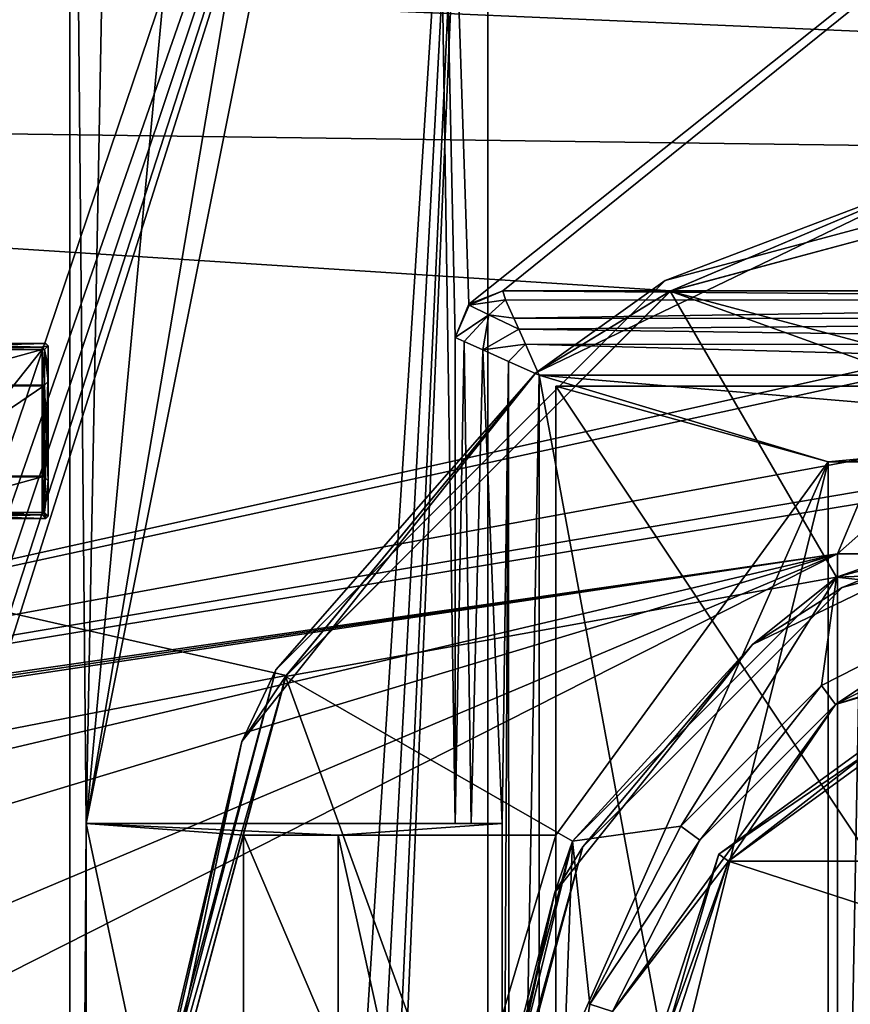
# Model space of a CAD drawing. Header units: millimetres. Extents: x -78 to 78, y -78 to 78.
# Tile 210 of 256: x -25 to -7, y 4 to 25. Entities that reach past the tile are written whole.
import ezdxf

# ---------------------------------------------------------------- set-up
doc = ezdxf.new("R2010")
doc.units = ezdxf.units.MM
doc.header["$LTSCALE"] = 41.718519
for name, color, linetype in [('10', 7, 'CONTINUOUS'), ('117', 7, 'CONTINUOUS'), ('128', 7, 'CONTINUOUS'), ('1840', 7, 'CONTINUOUS'), ('1841', 7, 'CONTINUOUS'), ('1842', 7, 'CONTINUOUS'), ('1845', 7, 'CONTINUOUS'), ('1846', 7, 'CONTINUOUS'), ('1848', 7, 'CONTINUOUS'), ('1850', 7, 'CONTINUOUS'), ('1851', 7, 'CONTINUOUS'), ('261', 7, 'CONTINUOUS'), ('262', 7, 'CONTINUOUS'), ('274', 7, 'CONTINUOUS'), ('291', 7, 'CONTINUOUS'), ('292', 7, 'CONTINUOUS'), ('296', 7, 'CONTINUOUS'), ('297', 7, 'CONTINUOUS'), ('299', 7, 'CONTINUOUS'), ('302', 7, 'CONTINUOUS'), ('303', 7, 'CONTINUOUS'), ('388', 7, 'CONTINUOUS'), ('391', 7, 'CONTINUOUS'), ('392', 7, 'CONTINUOUS'), ('393', 7, 'CONTINUOUS'), ('5950', 7, 'CONTINUOUS'), ('5951', 7, 'CONTINUOUS'), ('5952', 7, 'CONTINUOUS'), ('5953', 7, 'CONTINUOUS'), ('5954', 7, 'CONTINUOUS'), ('5955', 7, 'CONTINUOUS'), ('5956', 7, 'CONTINUOUS'), ('5957', 7, 'CONTINUOUS'), ('5959', 7, 'CONTINUOUS'), ('5960', 7, 'CONTINUOUS'), ('5961', 7, 'CONTINUOUS'), ('5962', 7, 'CONTINUOUS'), ('5963', 7, 'CONTINUOUS'), ('5965', 7, 'CONTINUOUS'), ('5966', 7, 'CONTINUOUS'), ('5967', 7, 'CONTINUOUS'), ('5969', 7, 'CONTINUOUS'), ('5970', 7, 'CONTINUOUS'), ('5972', 7, 'CONTINUOUS'), ('5973', 7, 'CONTINUOUS'), ('5974', 7, 'CONTINUOUS'), ('5977', 7, 'CONTINUOUS'), ('5979', 7, 'CONTINUOUS'), ('5980', 7, 'CONTINUOUS'), ('5982', 7, 'CONTINUOUS'), ('5983', 7, 'CONTINUOUS'), ('5989', 7, 'CONTINUOUS'), ('5990', 7, 'CONTINUOUS'), ('5991', 7, 'CONTINUOUS'), ('5992', 7, 'CONTINUOUS'), ('5994', 7, 'CONTINUOUS'), ('5995', 7, 'CONTINUOUS'), ('5996', 7, 'CONTINUOUS'), ('6', 7, 'CONTINUOUS'), ('6000', 7, 'CONTINUOUS'), ('748', 7, 'CONTINUOUS'), ('749', 7, 'CONTINUOUS'), ('786', 7, 'CONTINUOUS'), ('875', 7, 'CONTINUOUS'), ('881', 7, 'CONTINUOUS'), ('900', 7, 'CONTINUOUS'), ('906', 7, 'CONTINUOUS'), ('922', 7, 'CONTINUOUS'), ('926', 7, 'CONTINUOUS'), ('948', 7, 'CONTINUOUS'), ('971', 7, 'CONTINUOUS')]:
    doc.layers.add(name, color=color, linetype=linetype)

msp = doc.modelspace()

# ---------------------------------------------------------------- linework, layer by layer
at = {"layer": '10', "linetype": 'CONTINUOUS'}
for points in [[(48.5, 30.5, -2), (-72.626, 23.226, -2), (-60, 32.9, -2), (48.5, 30.5, -2)], [(-72.626, 23.226, -2), (48.5, 30.5, -2), (0, 22.25, -2), (-72.626, 23.226, -2)], [(-76.25, 0.053, -2), (-72.626, 23.226, -2), (-19.267, 11.127, -2), (-76.25, 0.053, -2)], [(-19.267, 11.127, -2), (-72.626, 23.226, -2), (-11.127, 19.267, -2), (-19.267, 11.127, -2)], [(-11.127, 19.267, -2), (-72.626, 23.226, -2), (0, 22.25, -2), (-11.127, 19.267, -2)], [(0, 15.249, -2), (0, 13.5, -2), (-7.625, 13.207, -2), (0, 15.249, -2)], [(0, 13.5, -2), (-4.174, 12.838, -2), (-7.625, 13.207, -2), (0, 13.5, -2)], [(-7.625, 13.207, -2), (-10.914, 7.944, -2), (-13.206, 7.625, -2), (-7.625, 13.207, -2)], [(-7.939, 10.919, -2), (-10.914, 7.944, -2), (-7.625, 13.207, -2), (-7.939, 10.919, -2)], [(-4.174, 12.838, -2), (-7.939, 10.919, -2), (-7.625, 13.207, -2), (-4.174, 12.838, -2)], [(-22.25, 0, -2), (-76.25, 0.053, -2), (-19.267, 11.127, -2), (-22.25, 0, -2)], [(-10.914, 7.944, -2), (-12.838, 4.177, -2), (-13.206, 7.625, -2), (-10.914, 7.944, -2)], [(-13.499, 0.013, -2), (-15.25, 0, -2), (-13.206, 7.625, -2), (-13.499, 0.013, -2)], [(-12.838, 4.177, -2), (-13.499, 0.013, -2), (-13.206, 7.625, -2), (-12.838, 4.177, -2)]]:
    msp.add_3dface(points, dxfattribs=at)
at = {"layer": '117', "linetype": 'CONTINUOUS'}
for points in [[(-7.939, 10.919, -2), (-4.174, 12.838, -2), (-7.641, 10.517, -1.5), (-7.939, 10.919, -2)], [(-7.641, 10.517, -1.5), (-4.174, 12.838, -2), (-4.017, 12.364, -1.5), (-7.641, 10.517, -1.5)], [(-10.914, 7.944, -2), (-7.939, 10.919, -2), (-10.517, 7.641, -1.5), (-10.914, 7.944, -2)], [(-10.517, 7.641, -1.5), (-7.939, 10.919, -2), (-7.641, 10.517, -1.5), (-10.517, 7.641, -1.5)], [(-12.838, 4.177, -2), (-10.914, 7.944, -2), (-10.517, 7.641, -1.5), (-12.838, 4.177, -2)], [(-12.364, 4.017, -1.5), (-12.838, 4.177, -2), (-10.517, 7.641, -1.5), (-12.364, 4.017, -1.5)], [(-13.499, 0.013, -2), (-12.838, 4.177, -2), (-12.364, 4.017, -1.5), (-13.499, 0.013, -2)]]:
    msp.add_3dface(points, dxfattribs=at)
at = {"layer": '128', "linetype": 'CONTINUOUS'}
for points in [[(-4.017, 12.364, -1.5), (0, 13, -1.5), (-7.643, 10.516), (-4.017, 12.364, -1.5)], [(-7.643, 10.516), (0, 13, -1.5), (0, 13), (-7.643, 10.516)], [(-7.641, 10.517, -1.5), (-4.017, 12.364, -1.5), (-7.643, 10.516), (-7.641, 10.517, -1.5)], [(-10.517, 7.641, -1.5), (-7.641, 10.517, -1.5), (-12.363, 4.016), (-10.517, 7.641, -1.5)], [(-12.363, 4.016), (-7.641, 10.517, -1.5), (-7.643, 10.516), (-12.363, 4.016)], [(-12.364, 4.017, -1.5), (-10.517, 7.641, -1.5), (-12.363, 4.016), (-12.364, 4.017, -1.5)]]:
    msp.add_3dface(points, dxfattribs=at)
at = {"layer": '1840', "linetype": 'CONTINUOUS'}
for points in [[(-7.8, 15.65, 27.7), (7.8, 15.65, 27.7), (-7.8, 15.65, 27), (-7.8, 15.65, 27.7)], [(-7.8, 15.65, 27), (7.8, 15.65, 27.7), (7.8, 15.65, 27), (-7.8, 15.65, 27)]]:
    msp.add_3dface(points, dxfattribs=at)
at = {"layer": '1841', "linetype": 'CONTINUOUS'}
for points in [[(-13.56, 7.75, 27), (-7.8, 15.65, 27), (-13.56, 17.25, 27), (-13.56, 7.75, 27)], [(-13.56, 17.25, 27), (-7.8, 15.65, 27), (9.44, 17.25, 27), (-13.56, 17.25, 27)], [(-7.8, 15.65, 27), (7.8, 15.65, 27), (9.44, 17.25, 27), (-7.8, 15.65, 27)], [(-18.167, -7.75, 27), (-7.8, 15.65, 27), (-13.56, 7.75, 27), (-18.167, -7.75, 27)], [(-7.8, 15.65, 27), (-18.167, -7.75, 27), (-13.56, -7.75, 27), (-7.8, 15.65, 27)], [(-7.8, -15.65, 27), (-7.8, 15.65, 27), (-13.56, -7.75, 27), (-7.8, -15.65, 27)], [(-18.167, 7.75, 27), (-18.167, -7.75, 27), (-13.56, 7.75, 27), (-18.167, 7.75, 27)]]:
    msp.add_3dface(points, dxfattribs=at)
at = {"layer": '1842', "linetype": 'CONTINUOUS'}
for points in [[(-7.8, -15.65, 27.7), (-7.8, 15.65, 27.7), (-7.8, -15.65, 27), (-7.8, -15.65, 27.7)], [(-7.8, -15.65, 27), (-7.8, 15.65, 27.7), (-7.8, 15.65, 27), (-7.8, -15.65, 27)]]:
    msp.add_3dface(points, dxfattribs=at)
at = {"layer": '1845', "linetype": 'CONTINUOUS'}
for points in [[(-13.56, 7.75, 27), (-13.56, 17.25, 27), (-13.56, 7.75, 26.7), (-13.56, 7.75, 27)], [(-13.56, 17.25, 27), (-13.56, 17.25, 26.3), (-13.56, 7.75, 26.7), (-13.56, 17.25, 27)], [(-13.56, 17.25, 26.3), (-13.56, -17.25, 26.3), (-13.56, 7.75, 26.7), (-13.56, 17.25, 26.3)], [(-13.56, 7.75, 26.7), (-13.56, -17.25, 26.3), (-13.56, -7.75, 26.7), (-13.56, 7.75, 26.7)]]:
    msp.add_3dface(points, dxfattribs=at)
at = {"layer": '1846', "linetype": 'CONTINUOUS'}
for points in [[(-20.167, -7.75, 26.7), (-20.167, 7.75, 26.7), (-13.56, -7.75, 26.7), (-20.167, -7.75, 26.7)], [(-20.167, 7.75, 26.7), (-13.56, 7.75, 26.7), (-13.56, -7.75, 26.7), (-20.167, 7.75, 26.7)]]:
    msp.add_3dface(points, dxfattribs=at)
at = {"layer": '1848', "linetype": 'CONTINUOUS'}
for points in [[(-20.167, 7.75, 26.7), (-18.167, 7.75, 27), (-13.56, 7.75, 27), (-20.167, 7.75, 26.7)], [(-20.167, 7.75, 26.7), (-13.56, 7.75, 27), (-13.56, 7.75, 26.7), (-20.167, 7.75, 26.7)]]:
    msp.add_3dface(points, dxfattribs=at)
at = {"layer": '1850', "linetype": 'CONTINUOUS'}
for points in [[(9.44, -17.25, 26.3), (-13.56, -17.25, 26.3), (-13.56, 17.25, 26.3), (9.44, -17.25, 26.3)], [(9.44, 17.25, 26.3), (9.44, -17.25, 26.3), (-13.56, 17.25, 26.3), (9.44, 17.25, 26.3)]]:
    msp.add_3dface(points, dxfattribs=at)
at = {"layer": '1851', "linetype": 'CONTINUOUS'}
for points in [[(-13.56, 17.25, 27), (9.44, 17.25, 27), (-13.56, 17.25, 26.3), (-13.56, 17.25, 27)], [(9.44, 17.25, 27), (9.44, 17.25, 26.3), (-13.56, 17.25, 26.3), (9.44, 17.25, 27)]]:
    msp.add_3dface(points, dxfattribs=at)
at = {"layer": '261', "linetype": 'CONTINUOUS'}
for points in [[(-7.643, 10.516), (0, 13), (-3.784, 11.65), (-7.643, 10.516)], [(-9.909, 7.202), (-7.643, 10.516), (-3.784, 11.65), (-9.909, 7.202)], [(-12.363, 4.016), (-7.643, 10.516), (-9.909, 7.202), (-12.363, 4.016)], [(-12.25, 0), (-12.363, 4.016), (-9.909, 7.202), (-12.25, 0)]]:
    msp.add_3dface(points, dxfattribs=at)
at = {"layer": '262', "linetype": 'CONTINUOUS'}
for points in [[(-15, 43.7, 2), (-15, -43.7, 2), (-1.5, 36, 2), (-15, 43.7, 2)], [(-1.5, 36, 2), (-15, -43.7, 2), (-0.749, 34.701, 2), (-1.5, 36, 2)], [(-15, -43.7, 2), (-0.749, -34.701, 2), (0.749, 34.701, 2), (-15, -43.7, 2)], [(-0.749, 34.701, 2), (-15, -43.7, 2), (0.749, 34.701, 2), (-0.749, 34.701, 2)]]:
    msp.add_3dface(points, dxfattribs=at)
at = {"layer": '274', "linetype": 'CONTINUOUS'}
for points in [[(-15, 43.7), (-15, -43.7), (-15, 43.7, 2), (-15, 43.7)], [(-15, -43.7), (-15, -43.7, 2), (-15, 43.7, 2), (-15, -43.7)]]:
    msp.add_3dface(points, dxfattribs=at)
at = {"layer": '291', "color": 7, "linetype": 'CONTINUOUS'}
for points in [[(-0.012, 22.25, -3), (11.121, 19.271, -3), (-11.141, 19.259, -3), (-0.012, 22.25, -3)], [(-19.278, 11.108, -3), (-11.141, 19.259, -3), (-7.62, 13.21, -3), (-19.278, 11.108, -3)], [(11.121, 19.271, -3), (19.267, 11.128, -3), (-11.141, 19.259, -3), (11.121, 19.271, -3)], [(-11.141, 19.259, -3), (19.267, 11.128, -3), (0.009, 15.249, -3), (-11.141, 19.259, -3)], [(-7.62, 13.21, -3), (-11.141, 19.259, -3), (0.009, 15.249, -3), (-7.62, 13.21, -3)], [(-13.206, 7.626, -3), (-19.278, 11.108, -3), (-7.62, 13.21, -3), (-13.206, 7.626, -3)], [(-22.25, 0, -3), (-19.278, 11.108, -3), (-15.25, 0, -3), (-22.25, 0, -3)], [(-15.25, 0, -3), (-19.278, 11.108, -3), (-13.206, 7.626, -3), (-15.25, 0, -3)]]:
    msp.add_3dface(points, dxfattribs=at)
at = {"layer": '292', "color": 7, "linetype": 'CONTINUOUS'}
for points in [[(-7.62, 13.21, -3), (0.009, 15.249, -3), (-3.354, 14.695, -2.927), (-7.62, 13.21, -3)], [(0.001, 15, -2.75), (-7.499, 12.991, -2.75), (-3.354, 14.695, -2.927), (0.001, 15, -2.75)], [(-9.398, 11.785, -2.927), (-7.62, 13.21, -3), (-3.354, 14.695, -2.927), (-9.398, 11.785, -2.927)], [(-7.499, 12.991, -2.75), (-9.398, 11.785, -2.927), (-3.354, 14.695, -2.927), (-7.499, 12.991, -2.75)], [(-13.206, 7.626, -3), (-7.62, 13.21, -3), (-9.398, 11.785, -2.927), (-13.206, 7.626, -3)], [(-7.499, 12.991, -2.75), (-12.99, 7.501, -2.75), (-9.398, 11.785, -2.927), (-7.499, 12.991, -2.75)], [(-13.581, 6.54, -2.927), (-13.206, 7.626, -3), (-9.398, 11.785, -2.927), (-13.581, 6.54, -2.927)], [(-12.99, 7.501, -2.75), (-13.581, 6.54, -2.927), (-9.398, 11.785, -2.927), (-12.99, 7.501, -2.75)], [(-15.25, 0, -3), (-13.206, 7.626, -3), (-15.073, 0, -2.927), (-15.25, 0, -3)], [(-15.073, 0, -2.927), (-13.206, 7.626, -3), (-13.581, 6.54, -2.927), (-15.073, 0, -2.927)], [(-12.99, 7.501, -2.75), (-15, 0, -2.75), (-13.581, 6.54, -2.927), (-12.99, 7.501, -2.75)], [(-15, 0, -2.75), (-15.073, 0, -2.927), (-13.581, 6.54, -2.927), (-15, 0, -2.75)]]:
    msp.add_3dface(points, dxfattribs=at)
at = {"layer": '296', "color": 7, "linetype": 'CONTINUOUS'}
for points in [[(0, 22.5, -2.75), (-4.99, 21.864, -2.927), (-11.25, 19.486, -2.75), (0, 22.5, -2.75)], [(-0.012, 22.25, -3), (-11.141, 19.259, -3), (-4.99, 21.864, -2.927), (-0.012, 22.25, -3)], [(-4.99, 21.864, -2.927), (-11.141, 19.259, -3), (-13.983, 17.534, -2.927), (-4.99, 21.864, -2.927)], [(-4.99, 21.864, -2.927), (-13.983, 17.534, -2.927), (-11.25, 19.486, -2.75), (-4.99, 21.864, -2.927)], [(-11.25, 19.486, -2.75), (-13.983, 17.534, -2.927), (-19.486, 11.25, -2.75), (-11.25, 19.486, -2.75)], [(-11.141, 19.259, -3), (-19.278, 11.108, -3), (-13.983, 17.534, -2.927), (-11.141, 19.259, -3)], [(-13.983, 17.534, -2.927), (-19.278, 11.108, -3), (-20.206, 9.731, -2.927), (-13.983, 17.534, -2.927)], [(-13.983, 17.534, -2.927), (-20.206, 9.731, -2.927), (-19.486, 11.25, -2.75), (-13.983, 17.534, -2.927)], [(-22.427, 0, -2.927), (-22.5, 0, -2.75), (-19.486, 11.25, -2.75), (-22.427, 0, -2.927)], [(-20.206, 9.731, -2.927), (-22.427, 0, -2.927), (-19.486, 11.25, -2.75), (-20.206, 9.731, -2.927)], [(-19.278, 11.108, -3), (-22.25, 0, -3), (-20.206, 9.731, -2.927), (-19.278, 11.108, -3)], [(-20.206, 9.731, -2.927), (-22.25, 0, -3), (-22.427, 0, -2.927), (-20.206, 9.731, -2.927)]]:
    msp.add_3dface(points, dxfattribs=at)
at = {"layer": '297', "color": 7, "linetype": 'CONTINUOUS'}
for points in [[(0, 15.249, -2), (-7.625, 13.207, -2), (-3.354, 14.695, -2.073), (0, 15.249, -2)], [(-0.001, 15, -2.25), (-3.354, 14.695, -2.073), (-7.5, 12.99, -2.25), (-0.001, 15, -2.25)], [(-3.354, 14.695, -2.073), (-7.625, 13.207, -2), (-9.398, 11.785, -2.073), (-3.354, 14.695, -2.073)], [(-3.354, 14.695, -2.073), (-9.398, 11.785, -2.073), (-7.5, 12.99, -2.25), (-3.354, 14.695, -2.073)], [(-7.625, 13.207, -2), (-13.206, 7.625, -2), (-9.398, 11.785, -2.073), (-7.625, 13.207, -2)], [(-7.5, 12.99, -2.25), (-9.398, 11.785, -2.073), (-12.99, 7.5, -2.25), (-7.5, 12.99, -2.25)], [(-9.398, 11.785, -2.073), (-13.206, 7.625, -2), (-13.581, 6.54, -2.073), (-9.398, 11.785, -2.073)], [(-9.398, 11.785, -2.073), (-13.581, 6.54, -2.073), (-12.99, 7.5, -2.25), (-9.398, 11.785, -2.073)], [(-13.206, 7.625, -2), (-15.25, 0, -2), (-13.581, 6.54, -2.073), (-13.206, 7.625, -2)], [(-15.073, 0, -2.073), (-15, 0, -2.25), (-12.99, 7.5, -2.25), (-15.073, 0, -2.073)], [(-13.581, 6.54, -2.073), (-15.073, 0, -2.073), (-12.99, 7.5, -2.25), (-13.581, 6.54, -2.073)], [(-15.25, 0, -2), (-15.073, 0, -2.073), (-13.581, 6.54, -2.073), (-15.25, 0, -2)]]:
    msp.add_3dface(points, dxfattribs=at)
at = {"layer": '299', "color": 7, "linetype": 'CONTINUOUS'}
for points in [[(-0.001, 15, -2.25), (-7.5, 12.99, -2.25), (-7.499, 12.991, -2.75), (-0.001, 15, -2.25)], [(0.001, 15, -2.75), (-0.001, 15, -2.25), (-7.499, 12.991, -2.75), (0.001, 15, -2.75)], [(-7.499, 12.991, -2.75), (-7.5, 12.99, -2.25), (-12.99, 7.501, -2.75), (-7.499, 12.991, -2.75)], [(-7.5, 12.99, -2.25), (-12.99, 7.5, -2.25), (-12.99, 7.501, -2.75), (-7.5, 12.99, -2.25)], [(-12.99, 7.5, -2.25), (-15, 0, -2.25), (-12.99, 7.501, -2.75), (-12.99, 7.5, -2.25)], [(-15, 0, -2.25), (-15, 0, -2.75), (-12.99, 7.501, -2.75), (-15, 0, -2.25)]]:
    msp.add_3dface(points, dxfattribs=at)
at = {"layer": '302', "color": 7, "linetype": 'CONTINUOUS'}
for points in [[(0, 22.5, -2.75), (-11.25, 19.486, -2.75), (0, 22.5, -2.25), (0, 22.5, -2.75)], [(0, 22.5, -2.25), (-11.25, 19.486, -2.75), (-11.25, 19.486, -2.25), (0, 22.5, -2.25)], [(-11.25, 19.486, -2.75), (-19.486, 11.25, -2.75), (-11.25, 19.486, -2.25), (-11.25, 19.486, -2.75)], [(-11.25, 19.486, -2.25), (-19.486, 11.25, -2.75), (-19.486, 11.25, -2.25), (-11.25, 19.486, -2.25)], [(-19.486, 11.25, -2.75), (-22.5, 0, -2.75), (-19.486, 11.25, -2.25), (-19.486, 11.25, -2.75)], [(-22.5, 0, -2.75), (-22.5, 0, -2.25), (-19.486, 11.25, -2.25), (-22.5, 0, -2.75)]]:
    msp.add_3dface(points, dxfattribs=at)
at = {"layer": '303', "color": 7, "linetype": 'CONTINUOUS'}
for points in [[(0, 22.5, -2.25), (-11.25, 19.486, -2.25), (-4.99, 21.864, -2.073), (0, 22.5, -2.25)], [(-11.127, 19.267, -2), (0, 22.25, -2), (-4.99, 21.864, -2.073), (-11.127, 19.267, -2)], [(-13.983, 17.534, -2.073), (-11.127, 19.267, -2), (-4.99, 21.864, -2.073), (-13.983, 17.534, -2.073)], [(-11.25, 19.486, -2.25), (-13.983, 17.534, -2.073), (-4.99, 21.864, -2.073), (-11.25, 19.486, -2.25)], [(-11.25, 19.486, -2.25), (-19.486, 11.25, -2.25), (-13.983, 17.534, -2.073), (-11.25, 19.486, -2.25)], [(-19.267, 11.127, -2), (-11.127, 19.267, -2), (-13.983, 17.534, -2.073), (-19.267, 11.127, -2)], [(-20.206, 9.731, -2.073), (-19.267, 11.127, -2), (-13.983, 17.534, -2.073), (-20.206, 9.731, -2.073)], [(-19.486, 11.25, -2.25), (-20.206, 9.731, -2.073), (-13.983, 17.534, -2.073), (-19.486, 11.25, -2.25)], [(-19.486, 11.25, -2.25), (-22.5, 0, -2.25), (-20.206, 9.731, -2.073), (-19.486, 11.25, -2.25)], [(-22.25, 0, -2), (-19.267, 11.127, -2), (-22.427, 0, -2.073), (-22.25, 0, -2)], [(-22.427, 0, -2.073), (-19.267, 11.127, -2), (-20.206, 9.731, -2.073), (-22.427, 0, -2.073)], [(-22.5, 0, -2.25), (-22.427, 0, -2.073), (-20.206, 9.731, -2.073), (-22.5, 0, -2.25)]]:
    msp.add_3dface(points, dxfattribs=at)
at = {"layer": '388', "color": 7, "linetype": 'CONTINUOUS'}
for points in [[(-3.784, 11.65, -3), (9.909, 7.202, -3), (-9.909, 7.202, -3), (-3.784, 11.65, -3)], [(12.25, 0, -3), (-12.25, 0, -3), (-9.909, 7.202, -3), (12.25, 0, -3)], [(9.909, 7.202, -3), (12.25, 0, -3), (-9.909, 7.202, -3), (9.909, 7.202, -3)]]:
    msp.add_3dface(points, dxfattribs=at)
at = {"layer": '391', "color": 7, "linetype": 'CONTINUOUS'}
for points in [[(-3.862, 11.888, -2.75), (-10.113, 7.347, -2.75), (-3.862, 11.888, -0.25), (-3.862, 11.888, -2.75)], [(-3.862, 11.888, -0.25), (-10.113, 7.347, -2.75), (-10.113, 7.347, -0.25), (-3.862, 11.888, -0.25)], [(-10.113, 7.347, -2.75), (-12.5, 0, -2.75), (-10.113, 7.347, -0.25), (-10.113, 7.347, -2.75)], [(-12.5, 0, -2.75), (-12.5, 0, -0.25), (-10.113, 7.347, -0.25), (-12.5, 0, -2.75)]]:
    msp.add_3dface(points, dxfattribs=at)
at = {"layer": '392', "color": 7, "linetype": 'CONTINUOUS'}
for points in [[(-3.862, 11.888, -2.75), (-9.909, 7.202, -3), (-10.113, 7.347, -2.75), (-3.862, 11.888, -2.75)], [(-3.784, 11.65, -3), (-9.909, 7.202, -3), (-3.862, 11.888, -2.75), (-3.784, 11.65, -3)], [(-10.113, 7.347, -2.75), (-12.25, 0, -3), (-12.5, 0, -2.75), (-10.113, 7.347, -2.75)], [(-9.909, 7.202, -3), (-12.25, 0, -3), (-10.113, 7.347, -2.75), (-9.909, 7.202, -3)]]:
    msp.add_3dface(points, dxfattribs=at)
at = {"layer": '393', "color": 7, "linetype": 'CONTINUOUS'}
for points in [[(-3.784, 11.65), (-3.862, 11.888, -0.25), (-10.113, 7.347, -0.25), (-3.784, 11.65)], [(-9.909, 7.202), (-3.784, 11.65), (-10.113, 7.347, -0.25), (-9.909, 7.202)], [(-12.5, 0, -0.25), (-9.909, 7.202), (-10.113, 7.347, -0.25), (-12.5, 0, -0.25)], [(-12.25, 0), (-9.909, 7.202), (-12.5, 0, -0.25), (-12.25, 0)]]:
    msp.add_3dface(points, dxfattribs=at)
at = {"layer": '5950', "color": 7, "linetype": 'CONTINUOUS'}
for points in [[(-24.392, 17.258, 21.82), (-24.392, 15.342, 21.82), (-27.208, 15.342, 21.82), (-24.392, 17.258, 21.82)], [(-27.208, 17.258, 21.82), (-24.392, 17.258, 21.82), (-27.208, 15.342, 21.82), (-27.208, 17.258, 21.82)]]:
    msp.add_3dface(points, dxfattribs=at)
at = {"layer": '5951', "color": 7, "linetype": 'CONTINUOUS'}
for points in [[(-24.377, 15.327, 21.965), (-24.392, 17.258, 21.82), (-24.377, 17.273, 21.965), (-24.377, 15.327, 21.965)], [(-24.392, 15.342, 21.82), (-24.392, 17.258, 21.82), (-24.377, 15.327, 21.965), (-24.392, 15.342, 21.82)]]:
    msp.add_3dface(points, dxfattribs=at)
at = {"layer": '5952', "color": 7, "linetype": 'CONTINUOUS'}
for points in [[(-27.208, 15.342, 21.82), (-24.392, 15.342, 21.82), (-27.174, 15.331, 21.92), (-27.208, 15.342, 21.82)], [(-24.392, 15.342, 21.82), (-24.427, 15.331, 21.92), (-27.174, 15.331, 21.92), (-24.392, 15.342, 21.82)], [(-24.427, 15.331, 21.92), (-24.392, 15.342, 21.82), (-24.377, 15.327, 21.965), (-24.427, 15.331, 21.92)]]:
    msp.add_3dface(points, dxfattribs=at)
at = {"layer": '5953', "color": 7, "linetype": 'CONTINUOUS'}
for points in [[(-24.427, 15.331, 21.92), (-24.377, 15.327, 21.965), (-24.39, 14.576, 21.936), (-24.427, 15.331, 21.92)], [(-24.427, 14.576, 21.92), (-24.427, 15.331, 21.92), (-24.39, 14.576, 21.936), (-24.427, 14.576, 21.92)], [(-24.39, 14.576, 21.936), (-24.377, 15.327, 21.965), (-24.377, 14.576, 21.965), (-24.39, 14.576, 21.936)]]:
    msp.add_3dface(points, dxfattribs=at)
at = {"layer": '5954', "color": 7, "linetype": 'CONTINUOUS'}
for points in [[(-24.377, 15.327, 21.965), (-24.3, 15.25, 22.695), (-24.377, 14.576, 21.965), (-24.377, 15.327, 21.965)], [(-24.3, 15.25, 22.695), (-24.3, 14.5, 22.695), (-24.377, 14.576, 21.965), (-24.3, 15.25, 22.695)]]:
    msp.add_3dface(points, dxfattribs=at)
at = {"layer": '5955', "color": 7, "linetype": 'CONTINUOUS'}
for points in [[(-24.3, 18.1, 22.895), (-24.3, 17.65, 22.895), (-24.3, 18.1, 22.695), (-24.3, 18.1, 22.895)], [(-24.3, 18.1, 22.695), (-24.3, 17.65, 22.895), (-24.3, 17.35, 22.695), (-24.3, 18.1, 22.695)], [(-24.3, 17.65, 22.895), (-24.3, 14.5, 22.895), (-24.3, 17.35, 22.695), (-24.3, 17.65, 22.895)], [(-24.3, 17.35, 22.695), (-24.3, 14.5, 22.895), (-24.3, 15.25, 22.695), (-24.3, 17.35, 22.695)], [(-24.3, 15.25, 22.695), (-24.3, 14.5, 22.895), (-24.3, 14.5, 22.695), (-24.3, 15.25, 22.695)]]:
    msp.add_3dface(points, dxfattribs=at)
at = {"layer": '5956', "color": 7, "linetype": 'CONTINUOUS'}
for points in [[(-24.35, 18.15, 22.895), (-24.3, 18.1, 22.895), (-24.35, 18.15, 22.695), (-24.35, 18.15, 22.895)], [(-24.35, 18.15, 22.695), (-24.3, 18.1, 22.895), (-24.3, 18.1, 22.695), (-24.35, 18.15, 22.695)]]:
    msp.add_3dface(points, dxfattribs=at)
at = {"layer": '5957', "color": 7, "linetype": 'CONTINUOUS'}
for points in [[(-24.392, 17.258, 21.82), (-27.208, 17.258, 21.82), (-24.427, 17.268, 21.92), (-24.392, 17.258, 21.82)], [(-24.427, 17.268, 21.92), (-27.208, 17.258, 21.82), (-27.174, 17.268, 21.92), (-24.427, 17.268, 21.92)], [(-24.377, 17.273, 21.965), (-24.392, 17.258, 21.82), (-24.427, 17.268, 21.92), (-24.377, 17.273, 21.965)]]:
    msp.add_3dface(points, dxfattribs=at)
at = {"layer": '5959', "color": 7, "linetype": 'CONTINUOUS'}
for points in [[(-24.35, 18.15, 22.895), (-24.427, 18.073, 23.624), (-24.3, 18.1, 22.895), (-24.35, 18.15, 22.895)], [(-24.427, 18.073, 23.624), (-24.377, 18.023, 23.625), (-24.3, 18.1, 22.895), (-24.427, 18.073, 23.624)]]:
    msp.add_3dface(points, dxfattribs=at)
at = {"layer": '5960', "color": 7, "linetype": 'CONTINUOUS'}
for points in [[(-27.174, 15.331, 21.92), (-24.427, 15.331, 21.92), (-27.174, 14.576, 21.92), (-27.174, 15.331, 21.92)], [(-27.174, 14.576, 21.92), (-24.427, 15.331, 21.92), (-24.427, 14.576, 21.92), (-27.174, 14.576, 21.92)]]:
    msp.add_3dface(points, dxfattribs=at)
at = {"layer": '5961', "color": 7, "linetype": 'CONTINUOUS'}
for points in [[(-24.3, 17.35, 22.695), (-24.3, 15.25, 22.695), (-24.377, 17.273, 21.965), (-24.3, 17.35, 22.695)], [(-24.3, 15.25, 22.695), (-24.377, 15.327, 21.965), (-24.377, 17.273, 21.965), (-24.3, 15.25, 22.695)]]:
    msp.add_3dface(points, dxfattribs=at)
at = {"layer": '5962', "color": 7, "linetype": 'CONTINUOUS'}
for points in [[(-24.377, 17.273, 21.965), (-24.427, 17.268, 21.92), (-24.377, 18.023, 21.965), (-24.377, 17.273, 21.965)], [(-24.427, 17.268, 21.92), (-24.427, 18.023, 21.92), (-24.377, 18.023, 21.965), (-24.427, 17.268, 21.92)]]:
    msp.add_3dface(points, dxfattribs=at)
at = {"layer": '5963', "color": 7, "linetype": 'CONTINUOUS'}
msp.add_3dface([(-24.427, 18.073, 23.624), (-24.427, 18.023, 23.67), (-24.377, 18.023, 23.625), (-24.427, 18.073, 23.624)], dxfattribs=at)
at = {"layer": '5965', "color": 7, "linetype": 'CONTINUOUS'}
for points in [[(-24.3, 18.1, 22.695), (-24.3, 17.35, 22.695), (-24.377, 18.023, 21.965), (-24.3, 18.1, 22.695)], [(-24.3, 17.35, 22.695), (-24.377, 17.273, 21.965), (-24.377, 18.023, 21.965), (-24.3, 17.35, 22.695)]]:
    msp.add_3dface(points, dxfattribs=at)
at = {"layer": '5966', "color": 7, "linetype": 'CONTINUOUS'}
for points in [[(-24.427, 14.576, 23.67), (-24.377, 14.576, 23.625), (-24.427, 18.023, 23.67), (-24.427, 14.576, 23.67)], [(-24.427, 18.023, 23.67), (-24.377, 14.576, 23.625), (-24.377, 18.023, 23.625), (-24.427, 18.023, 23.67)]]:
    msp.add_3dface(points, dxfattribs=at)
at = {"layer": '5967', "color": 7, "linetype": 'CONTINUOUS'}
for points in [[(-24.377, 14.576, 21.965), (-24.35, 14.45, 22.695), (-24.427, 14.527, 21.965), (-24.377, 14.576, 21.965)], [(-24.377, 14.576, 21.965), (-24.3, 14.5, 22.695), (-24.35, 14.45, 22.695), (-24.377, 14.576, 21.965)]]:
    msp.add_3dface(points, dxfattribs=at)
at = {"layer": '5969', "color": 7, "linetype": 'CONTINUOUS'}
for points in [[(-24.427, 17.268, 21.92), (-27.174, 17.268, 21.92), (-24.427, 18.023, 21.92), (-24.427, 17.268, 21.92)], [(-24.427, 18.023, 21.92), (-27.174, 17.268, 21.92), (-27.174, 18.023, 21.92), (-24.427, 18.023, 21.92)]]:
    msp.add_3dface(points, dxfattribs=at)
at = {"layer": '5970', "color": 7, "linetype": 'CONTINUOUS'}
for points in [[(-24.35, 18.15, 22.695), (-24.3, 18.1, 22.695), (-24.427, 18.073, 21.966), (-24.35, 18.15, 22.695)], [(-24.427, 18.073, 21.966), (-24.3, 18.1, 22.695), (-24.377, 18.023, 21.965), (-24.427, 18.073, 21.966)]]:
    msp.add_3dface(points, dxfattribs=at)
at = {"layer": '5972', "color": 7, "linetype": 'CONTINUOUS'}
for points in [[(-27.172, 18.022, 23.67), (-27.172, 14.578, 23.67), (-24.427, 18.023, 23.67), (-27.172, 18.022, 23.67)], [(-24.427, 18.023, 23.67), (-27.172, 14.578, 23.67), (-24.427, 14.576, 23.67), (-24.427, 18.023, 23.67)]]:
    msp.add_3dface(points, dxfattribs=at)
at = {"layer": '5973', "color": 7, "linetype": 'CONTINUOUS'}
for points in [[(-24.3, 18.1, 22.895), (-24.377, 18.023, 23.625), (-24.3, 17.65, 22.895), (-24.3, 18.1, 22.895)], [(-24.377, 18.023, 23.625), (-24.377, 14.576, 23.625), (-24.3, 17.65, 22.895), (-24.377, 18.023, 23.625)], [(-24.377, 14.576, 23.625), (-24.3, 14.5, 22.895), (-24.3, 17.65, 22.895), (-24.377, 14.576, 23.625)]]:
    msp.add_3dface(points, dxfattribs=at)
at = {"layer": '5974', "color": 7, "linetype": 'CONTINUOUS'}
for points in [[(-27.174, 14.527, 21.966), (-24.427, 14.527, 21.965), (-27.25, 14.45, 22.695), (-27.174, 14.527, 21.966)], [(-27.25, 14.45, 22.695), (-24.427, 14.527, 21.965), (-24.35, 14.45, 22.695), (-27.25, 14.45, 22.695)]]:
    msp.add_3dface(points, dxfattribs=at)
at = {"layer": '5977', "color": 7, "linetype": 'CONTINUOUS'}
for points in [[(-27.174, 14.527, 21.966), (-27.174, 14.576, 21.92), (-24.427, 14.527, 21.965), (-27.174, 14.527, 21.966)], [(-24.427, 14.527, 21.965), (-27.174, 14.576, 21.92), (-24.427, 14.576, 21.92), (-24.427, 14.527, 21.965)]]:
    msp.add_3dface(points, dxfattribs=at)
at = {"layer": '5979', "color": 7, "linetype": 'CONTINUOUS'}
for points in [[(-24.427, 18.073, 21.966), (-24.427, 18.023, 21.92), (-27.174, 18.073, 21.966), (-24.427, 18.073, 21.966)], [(-24.427, 18.023, 21.92), (-27.174, 18.023, 21.92), (-27.174, 18.073, 21.966), (-24.427, 18.023, 21.92)]]:
    msp.add_3dface(points, dxfattribs=at)
at = {"layer": '5980', "color": 7, "linetype": 'CONTINUOUS'}
for points in [[(-27.25, 18.15, 22.695), (-24.35, 18.15, 22.695), (-27.174, 18.073, 21.966), (-27.25, 18.15, 22.695)], [(-27.174, 18.073, 21.966), (-24.35, 18.15, 22.695), (-24.427, 18.073, 21.966), (-27.174, 18.073, 21.966)]]:
    msp.add_3dface(points, dxfattribs=at)
at = {"layer": '5982', "color": 7, "linetype": 'CONTINUOUS'}
for points in [[(-24.3, 14.5, 22.895), (-24.35, 14.45, 22.895), (-24.3, 14.5, 22.695), (-24.3, 14.5, 22.895)], [(-24.3, 14.5, 22.695), (-24.35, 14.45, 22.895), (-24.35, 14.45, 22.695), (-24.3, 14.5, 22.695)]]:
    msp.add_3dface(points, dxfattribs=at)
at = {"layer": '5983', "color": 7, "linetype": 'CONTINUOUS'}
msp.add_3dface([(-24.427, 18.023, 21.92), (-24.427, 18.073, 21.966), (-24.377, 18.023, 21.965), (-24.427, 18.023, 21.92)], dxfattribs=at)
at = {"layer": '5989', "color": 7, "linetype": 'CONTINUOUS'}
for points in [[(-27.172, 14.578, 23.67), (-27.174, 14.527, 23.625), (-24.427, 14.576, 23.67), (-27.172, 14.578, 23.67)], [(-24.427, 14.576, 23.67), (-27.174, 14.527, 23.625), (-24.427, 14.527, 23.624), (-24.427, 14.576, 23.67)]]:
    msp.add_3dface(points, dxfattribs=at)
at = {"layer": '5990', "color": 7, "linetype": 'CONTINUOUS'}
for points in [[(-24.35, 18.15, 22.895), (-24.35, 18.15, 22.695), (-27.25, 18.15, 22.695), (-24.35, 18.15, 22.895)], [(-27.25, 18.15, 22.895), (-24.35, 18.15, 22.895), (-27.25, 18.15, 22.695), (-27.25, 18.15, 22.895)]]:
    msp.add_3dface(points, dxfattribs=at)
at = {"layer": '5991', "color": 7, "linetype": 'CONTINUOUS'}
for points in [[(-24.377, 14.576, 23.625), (-24.427, 14.527, 23.624), (-24.3, 14.5, 22.895), (-24.377, 14.576, 23.625)], [(-24.3, 14.5, 22.895), (-24.427, 14.527, 23.624), (-24.35, 14.45, 22.895), (-24.3, 14.5, 22.895)]]:
    msp.add_3dface(points, dxfattribs=at)
at = {"layer": '5992', "color": 7, "linetype": 'CONTINUOUS'}
for points in [[(-27.25, 14.45, 22.895), (-27.25, 14.45, 22.695), (-24.35, 14.45, 22.695), (-27.25, 14.45, 22.895)], [(-24.35, 14.45, 22.895), (-27.25, 14.45, 22.895), (-24.35, 14.45, 22.695), (-24.35, 14.45, 22.895)]]:
    msp.add_3dface(points, dxfattribs=at)
at = {"layer": '5994', "color": 7, "linetype": 'CONTINUOUS'}
msp.add_3dface([(-24.427, 14.527, 23.624), (-24.377, 14.576, 23.625), (-24.427, 14.576, 23.67), (-24.427, 14.527, 23.624)], dxfattribs=at)
at = {"layer": '5995', "color": 7, "linetype": 'CONTINUOUS'}
for points in [[(-24.427, 18.023, 23.67), (-24.427, 18.073, 23.624), (-27.174, 18.073, 23.625), (-24.427, 18.023, 23.67)], [(-24.427, 18.023, 23.67), (-27.174, 18.073, 23.625), (-27.172, 18.022, 23.67), (-24.427, 18.023, 23.67)]]:
    msp.add_3dface(points, dxfattribs=at)
at = {"layer": '5996', "color": 7, "linetype": 'CONTINUOUS'}
for points in [[(-24.427, 18.073, 23.624), (-24.35, 18.15, 22.895), (-27.25, 18.15, 22.895), (-24.427, 18.073, 23.624)], [(-24.427, 18.073, 23.624), (-27.25, 18.15, 22.895), (-27.174, 18.073, 23.625), (-24.427, 18.073, 23.624)]]:
    msp.add_3dface(points, dxfattribs=at)
at = {"layer": '6', "linetype": 'CONTINUOUS'}
for points in [[(-18.61, 35.207), (-40.5, -29.5), (-15, 43.7), (-18.61, 35.207)], [(-40.5, -29.5), (-39.5, -29.5), (-15, 43.7), (-40.5, -29.5)], [(-39.5, -29.5), (-38.793, -29.793), (-15, 43.7), (-39.5, -29.5)], [(-38.793, -29.793), (-38.5, -30.5), (-15, 43.7), (-38.793, -29.793)], [(-38.5, -30.5), (-20, -34.4), (-15, 43.7), (-38.5, -30.5)], [(-20, -34.4), (-19.198, -34.616), (-15, 43.7), (-20, -34.4)], [(-19.198, -34.616), (-18.617, -35.196), (-15, 43.7), (-19.198, -34.616)], [(-18.617, -35.196), (-18.401, -35.993), (-15, 43.7), (-18.617, -35.196)], [(-15, 43.7), (-18.401, -35.993), (-15, -43.7), (-15, 43.7)], [(-18.61, 35.207), (-19.193, 34.619), (-71.627, -24.187), (-18.61, 35.207)], [(-40.5, -29.5), (-18.61, 35.207), (-71.627, -24.187), (-40.5, -29.5)], [(-74.601, -12.254), (-19.193, 34.619), (-75.601, 0), (-74.601, -12.254)], [(-75.601, 0), (-19.193, 34.619), (-74.601, 12.254), (-75.601, 0)], [(-19.193, 34.619), (-20, 34.4), (-74.601, 12.254), (-19.193, 34.619)], [(-71.627, -24.187), (-19.193, 34.619), (-74.601, -12.254), (-71.627, -24.187)], [(-74.601, 12.254), (-20, 34.4), (-71.627, 24.187), (-74.601, 12.254)], [(-20, 34.4), (-60, 34.4), (-71.627, 24.187), (-20, 34.4)]]:
    msp.add_3dface(points, dxfattribs=at)
at = {"layer": '6000', "color": 7, "linetype": 'CONTINUOUS'}
for points in [[(-27.174, 14.527, 23.625), (-27.25, 14.45, 22.895), (-24.35, 14.45, 22.895), (-27.174, 14.527, 23.625)], [(-24.427, 14.527, 23.624), (-27.174, 14.527, 23.625), (-24.35, 14.45, 22.895), (-24.427, 14.527, 23.624)]]:
    msp.add_3dface(points, dxfattribs=at)
at = {"layer": '748', "color": 7, "linetype": 'CONTINUOUS'}
for points in [[(45.977, 32.717, 28.7), (-49.767, 26.599, 28.7), (20, 23.59, 28.7), (45.977, 32.717, 28.7)], [(-49.767, 26.599, 28.7), (-56.027, 6.729, 28.7), (20, 23.59, 28.7), (-49.767, 26.599, 28.7)], [(20, 23.59, 28.7), (-56.027, 6.729, 28.7), (16.69, 22.504, 28.7), (20, 23.59, 28.7)], [(16.69, 22.504, 28.7), (-56.027, 6.729, 28.7), (14.673, 19.695, 28.7), (16.69, 22.504, 28.7)], [(14.673, 19.695, 28.7), (-56.027, 6.729, 28.7), (-6.1, 15.2, 28.7), (14.673, 19.695, 28.7)], [(-6.1, 15.2, 28.7), (-56.027, 6.729, 28.7), (-7.16, 14.76, 28.7), (-6.1, 15.2, 28.7)], [(-7.16, 14.76, 28.7), (-56.027, 6.729, 28.7), (-7.6, 13.7, 28.7), (-7.16, 14.76, 28.7)], [(-56.04, 6.585, 28.7), (-56.045, 6.439, 28.7), (-7.6, 13.7, 28.7), (-56.04, 6.585, 28.7)], [(-56.045, 6.439, 28.7), (-45, 4.9, 28.7), (-7.6, 13.7, 28.7), (-56.045, 6.439, 28.7)], [(-56.027, 6.729, 28.7), (-56.04, 6.585, 28.7), (-7.6, 13.7, 28.7), (-56.027, 6.729, 28.7)], [(-45, 4.9, 28.7), (-41.534, 3.463, 28.7), (-7.6, 13.7, 28.7), (-45, 4.9, 28.7)], [(-40.101, 0, 28.7), (-41.534, -3.463, 28.7), (-7.6, 13.7, 28.7), (-40.101, 0, 28.7)], [(-7.6, 13.7, 28.7), (-41.534, -3.463, 28.7), (-7.6, -13.7, 28.7), (-7.6, 13.7, 28.7)], [(-41.534, 3.463, 28.7), (-40.101, 0, 28.7), (-7.6, 13.7, 28.7), (-41.534, 3.463, 28.7)]]:
    msp.add_3dface(points, dxfattribs=at)
at = {"layer": '749', "color": 7, "linetype": 'CONTINUOUS'}
for points in [[(-7.16, 14.76, 28.7), (-7.6, 13.7, 28.7), (-6.807, 14.407, 28.2), (-7.16, 14.76, 28.7)], [(-6.807, 14.407, 28.2), (-7.6, 13.7, 28.7), (-7.1, 13.7, 28.2), (-6.807, 14.407, 28.2)]]:
    msp.add_3dface(points, dxfattribs=at)
at = {"layer": '786', "color": 7, "linetype": 'CONTINUOUS'}
for points in [[(-7.6, 13.7, 28.7), (-7.6, -13.7, 28.7), (-7.1, 13.7, 28.2), (-7.6, 13.7, 28.7)], [(-7.1, 13.7, 28.2), (-7.6, -13.7, 28.7), (-7.1, -13.7, 28.2), (-7.1, 13.7, 28.2)]]:
    msp.add_3dface(points, dxfattribs=at)
at = {"layer": '875', "color": 7, "linetype": 'CONTINUOUS'}
for points in [[(-13.911, 17.481, 27.7), (9.552, 17.481, 27.7), (7.8, 15.65, 27.7), (-13.911, 17.481, 27.7)], [(-13.911, -17.481, 27.7), (-13.911, 17.481, 27.7), (-7.8, -15.65, 27.7), (-13.911, -17.481, 27.7)], [(-13.911, 17.481, 27.7), (7.8, 15.65, 27.7), (-7.8, 15.65, 27.7), (-13.911, 17.481, 27.7)], [(-7.8, -15.65, 27.7), (-13.911, 17.481, 27.7), (-7.8, 15.65, 27.7), (-7.8, -15.65, 27.7)]]:
    msp.add_3dface(points, dxfattribs=at)
at = {"layer": '881', "color": 7, "linetype": 'CONTINUOUS'}
for points in [[(-23.5, 8, 26.2), (-15.693, 8, 26.201), (-15.355, 8, 26.981), (-23.5, 8, 26.2)], [(-23.5, 8, 26.2), (-15.355, 8, 26.981), (-14.697, 8, 27.521), (-23.5, 8, 26.2)]]:
    msp.add_3dface(points, dxfattribs=at)
at = {"layer": '900', "color": 7, "linetype": 'CONTINUOUS'}
for points in [[(-15.693, 8, 26.201), (-15.693, 18.28, 26.2), (-15.498, 18.191, 26.761), (-15.693, 8, 26.201)], [(-15.693, 8, 26.201), (-15.498, 18.191, 26.761), (-15.355, 8, 26.981), (-15.693, 8, 26.201)], [(-15.498, 18.191, 26.761), (-15.108, 18.017, 27.247), (-15.355, 8, 26.981), (-15.498, 18.191, 26.761)], [(-15.355, 8, 26.981), (-15.108, 18.017, 27.247), (-14.697, 8, 27.521), (-15.355, 8, 26.981)], [(-15.108, 18.017, 27.247), (-14.559, 17.771, 27.58), (-14.697, 8, 27.521), (-15.108, 18.017, 27.247)], [(-14.697, 8, 27.521), (-14.559, 17.771, 27.58), (-14.697, -8, 27.521), (-14.697, 8, 27.521)], [(-14.697, -8, 27.521), (-14.559, 17.771, 27.58), (-14.551, -17.768, 27.583), (-14.697, -8, 27.521)], [(-14.559, 17.771, 27.58), (-13.911, 17.481, 27.7), (-14.551, -17.768, 27.583), (-14.559, 17.771, 27.58)], [(-13.911, 17.481, 27.7), (-13.911, -17.481, 27.7), (-14.551, -17.768, 27.583), (-13.911, 17.481, 27.7)]]:
    msp.add_3dface(points, dxfattribs=at)
at = {"layer": '906', "color": 7, "linetype": 'CONTINUOUS'}
for points in [[(-15.399, 18.986, 26.2), (-14.683, 19.264, 26.2), (-15.395, 18.965, 26.273), (-15.399, 18.986, 26.2)], [(-15.693, 18.28, 26.2), (-15.399, 18.986, 26.2), (-15.395, 18.965, 26.273), (-15.693, 18.28, 26.2)]]:
    msp.add_3dface(points, dxfattribs=at)
at = {"layer": '922', "color": 7, "linetype": 'CONTINUOUS'}
for points in [[(-23.5, -8, 26.2), (-23.5, 8, 26.2), (-20.167, -7.75, 26.7), (-23.5, -8, 26.2)], [(-23.5, 8, 26.2), (-14.697, 8, 27.521), (-18.167, 7.75, 27), (-23.5, 8, 26.2)], [(-23.5, 8, 26.2), (-18.167, 7.75, 27), (-20.167, 7.75, 26.7), (-23.5, 8, 26.2)], [(-20.167, -7.75, 26.7), (-23.5, 8, 26.2), (-20.167, 7.75, 26.7), (-20.167, -7.75, 26.7)], [(-14.697, 8, 27.521), (-14.697, -8, 27.521), (-18.167, 7.75, 27), (-14.697, 8, 27.521)], [(-18.167, 7.75, 27), (-14.697, -8, 27.521), (-18.167, -7.75, 27), (-18.167, 7.75, 27)]]:
    msp.add_3dface(points, dxfattribs=at)
at = {"layer": '926', "color": 7, "linetype": 'CONTINUOUS'}
for points in [[(-14.683, 19.264, 26.2), (-14.623, 19.074, 26.75), (-15.395, 18.965, 26.273), (-14.683, 19.264, 26.2)], [(-15.693, 18.28, 26.2), (-15.395, 18.965, 26.273), (-14.978, 18.756, 27.035), (-15.693, 18.28, 26.2)], [(-15.395, 18.965, 26.273), (-14.623, 19.074, 26.75), (-14.978, 18.756, 27.035), (-15.395, 18.965, 26.273)], [(-14.623, 19.074, 26.75), (-14.451, 18.689, 27.238), (-14.978, 18.756, 27.035), (-14.623, 19.074, 26.75)], [(-15.693, 18.28, 26.2), (-14.978, 18.756, 27.035), (-15.498, 18.191, 26.761), (-15.693, 18.28, 26.2)], [(-15.498, 18.191, 26.761), (-14.978, 18.756, 27.035), (-15.108, 18.017, 27.247), (-15.498, 18.191, 26.761)], [(-14.978, 18.756, 27.035), (-14.346, 18.454, 27.417), (-15.108, 18.017, 27.247), (-14.978, 18.756, 27.035)], [(-14.451, 18.689, 27.238), (-14.346, 18.454, 27.417), (-14.978, 18.756, 27.035), (-14.451, 18.689, 27.238)], [(-14.346, 18.454, 27.417), (-14.204, 18.138, 27.576), (-15.108, 18.017, 27.247), (-14.346, 18.454, 27.417)], [(-15.108, 18.017, 27.247), (-14.204, 18.138, 27.576), (-14.559, 17.771, 27.58), (-15.108, 18.017, 27.247)], [(-14.204, 18.138, 27.576), (-13.911, 17.481, 27.7), (-14.559, 17.771, 27.58), (-14.204, 18.138, 27.576)]]:
    msp.add_3dface(points, dxfattribs=at)
at = {"layer": '948', "color": 7, "linetype": 'CONTINUOUS'}
for points in [[(-14.683, 19.264, 26.2), (10.35, 19.264, 26.2), (10.258, 19.059, 26.777), (-14.683, 19.264, 26.2)], [(-14.623, 19.074, 26.75), (-14.683, 19.264, 26.2), (10.258, 19.059, 26.777), (-14.623, 19.074, 26.75)], [(-14.451, 18.689, 27.238), (-14.623, 19.074, 26.75), (10.258, 19.059, 26.777), (-14.451, 18.689, 27.238)], [(10.082, 18.666, 27.259), (-14.451, 18.689, 27.238), (10.258, 19.059, 26.777), (10.082, 18.666, 27.259)], [(-14.346, 18.454, 27.417), (-14.451, 18.689, 27.238), (10.082, 18.666, 27.259), (-14.346, 18.454, 27.417)], [(9.838, 18.122, 27.583), (-14.346, 18.454, 27.417), (10.082, 18.666, 27.259), (9.838, 18.122, 27.583)], [(-14.204, 18.138, 27.576), (-14.346, 18.454, 27.417), (9.838, 18.122, 27.583), (-14.204, 18.138, 27.576)], [(9.552, 17.481, 27.7), (-13.911, 17.481, 27.7), (-14.204, 18.138, 27.576), (9.552, 17.481, 27.7)], [(9.552, 17.481, 27.7), (-14.204, 18.138, 27.576), (9.838, 18.122, 27.583), (9.552, 17.481, 27.7)]]:
    msp.add_3dface(points, dxfattribs=at)
at = {"layer": '971', "color": 7, "linetype": 'CONTINUOUS'}
for points in [[(-38.305, 38.706, 26.2), (-23.844, 45, 26.2), (-38.326, -38.685, 26.2), (-38.305, 38.706, 26.2)], [(-38.326, -38.685, 26.2), (-23.844, 45, 26.2), (-23.844, -45, 26.2), (-38.326, -38.685, 26.2)], [(-23.844, 45, 26.2), (-22.851, 42.423, 26.2), (-23.5, 8, 26.2), (-23.844, 45, 26.2)], [(-23.844, -45, 26.2), (-23.844, 45, 26.2), (-23.5, 8, 26.2), (-23.844, -45, 26.2)], [(-17.743, 41.89, 26.2), (-16.239, 44.206, 26.2), (-23.5, 8, 26.2), (-17.743, 41.89, 26.2)], [(-23.5, 8, 26.2), (-16.239, 44.206, 26.2), (-15.693, 8, 26.201), (-23.5, 8, 26.2)], [(-16.239, 44.206, 26.2), (16.239, 44.206, 26.2), (-15.399, 18.986, 26.2), (-16.239, 44.206, 26.2)], [(-15.693, 8, 26.201), (-16.239, 44.206, 26.2), (-15.693, 18.28, 26.2), (-15.693, 8, 26.201)], [(-15.693, 18.28, 26.2), (-16.239, 44.206, 26.2), (-15.399, 18.986, 26.2), (-15.693, 18.28, 26.2)], [(-15.399, 18.986, 26.2), (16.239, 44.206, 26.2), (-14.683, 19.264, 26.2), (-15.399, 18.986, 26.2)], [(-14.683, 19.264, 26.2), (16.239, 44.206, 26.2), (10.35, 19.264, 26.2), (-14.683, 19.264, 26.2)], [(-22.851, 42.423, 26.2), (-20.399, 41.177, 26.2), (-23.5, 8, 26.2), (-22.851, 42.423, 26.2)], [(-20.399, 41.177, 26.2), (-17.743, 41.89, 26.2), (-23.5, 8, 26.2), (-20.399, 41.177, 26.2)], [(-23.5, -8, 26.2), (-23.844, -45, 26.2), (-23.5, 8, 26.2), (-23.5, -8, 26.2)]]:
    msp.add_3dface(points, dxfattribs=at)

doc.saveas('drawing.dxf')
